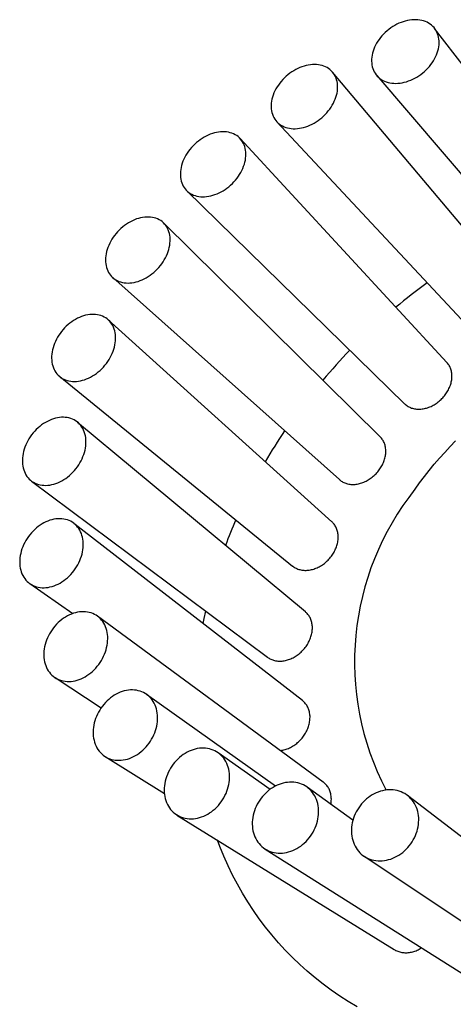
# Model space of a CAD drawing. Header units: millimetres. Extents: x 8 to 961, y 12 to 886.
# Tile 43 of 56: x 874 to 894, y 306 to 349. Entities that reach past the tile are written whole.
import ezdxf

# ---------------------------------------------------------------- set-up
doc = ezdxf.new("R2010")
doc.units = ezdxf.units.MM

msp = doc.modelspace()

# ---------------------------------------------------------------- linework, layer by layer
at = {"color": 7, "linetype": 'Continuous', "lineweight": 30}
for p, q in [((901.125, 338.492), (892.995, 349.055)), ((897.143, 336.763), (888.438, 347.101)), ((890.407, 346.955), (899.113, 336.781)), ((885.944, 344.889), (895.191, 334.987)), ((893.541, 334.15), (884.31, 344.137)), ((881.921, 341.813), (891.652, 332.306)), ((890.561, 330.832), (880.892, 340.366)), ((878.613, 337.934), (888.738, 328.922)), ((888.406, 327.035), (878.416, 336.047)), ((876.248, 333.516), (886.65, 325.064)), ((887.222, 323.02), (877.049, 331.476)), ((874.987, 328.858), (885.529, 320.993)), ((887.09, 319.06), (876.885, 326.965)), ((874.916, 324.277), (876.839, 322.947)), ((888.018, 315.426), (877.935, 322.823)), ((876.04, 320.083), (878.101, 318.74)), ((885.887, 315.247), (880.13, 319.333)), ((878.281, 316.561), (880.923, 314.907)), ((885.642, 315.095), (883.321, 316.732)), ((889.34, 313.716), (887.295, 315.195)), ((900.136, 308.428), (891.781, 314.826)), ((881.484, 313.952), (891.194, 307.946)), ((885.429, 312.435), (894.656, 306.614)), ((889.844, 312.115), (898.535, 306.328))]:
    msp.add_line(p, q, dxfattribs=at)
at = {"color": 7, "linetype": 'Continuous', "lineweight": 30, "flags": 128}
for points in [[(893.194, 348.497), (893.186, 348.581), (893.172, 348.663), (893.152, 348.742), (893.127, 348.818), (893.095, 348.891), (893.058, 348.961), (893.016, 349.027), (892.968, 349.089), (892.915, 349.146), (892.856, 349.199), (892.794, 349.247), (892.726, 349.291), (892.655, 349.329), (892.58, 349.362), (892.501, 349.389), (892.418, 349.411), (892.333, 349.428), (892.245, 349.439), (892.155, 349.444), (892.064, 349.443), (891.97, 349.437), (891.876, 349.425), (891.78, 349.407), (891.684, 349.384), (891.589, 349.355), (891.493, 349.321), (891.399, 349.282), (891.305, 349.237), (891.214, 349.188), (891.124, 349.134), (891.036, 349.076), (890.951, 349.013), (890.869, 348.947), (890.79, 348.876), (890.715, 348.802), (890.643, 348.725), (890.576, 348.646), (890.514, 348.563), (890.456, 348.479), (890.403, 348.393), (890.355, 348.305), (890.313, 348.216), (890.276, 348.126), (890.245, 348.036), (890.219, 347.946), (890.2, 347.856), (890.186, 347.767), (890.179, 347.679), (890.177, 347.592), (890.182, 347.507), (890.193, 347.424), (890.209, 347.344), (890.232, 347.266), (890.261, 347.191), (890.295, 347.12), (890.335, 347.052), (890.38, 346.988), (890.431, 346.929), (890.486, 346.873), (890.547, 346.823), (890.612, 346.777), (890.681, 346.736), (890.755, 346.701), (890.832, 346.67), (890.912, 346.645), (890.996, 346.626), (891.083, 346.613), (891.172, 346.605), (891.263, 346.602), (891.355, 346.606), (891.449, 346.615), (891.544, 346.63), (891.64, 346.65), (891.736, 346.676), (891.831, 346.708), (891.926, 346.744), (892.02, 346.786), (892.113, 346.833), (892.204, 346.885), (892.293, 346.941), (892.379, 347.001), (892.463, 347.066), (892.543, 347.135), (892.62, 347.207), (892.694, 347.282), (892.763, 347.361), (892.828, 347.442), (892.888, 347.525), (892.944, 347.61), (892.994, 347.697), (893.039, 347.786), (893.079, 347.875), (893.113, 347.965), (893.141, 348.055), (893.164, 348.145), (893.18, 348.235), (893.191, 348.324), (893.195, 348.411), (893.194, 348.497)], [(888.591, 346.841), (888.559, 346.914), (888.522, 346.983), (888.479, 347.048), (888.431, 347.109), (888.378, 347.165), (888.32, 347.217), (888.258, 347.264), (888.191, 347.305), (888.12, 347.342), (888.045, 347.373), (887.967, 347.399), (887.885, 347.419), (887.801, 347.434), (887.714, 347.443), (887.625, 347.446), (887.535, 347.443), (887.443, 347.435), (887.349, 347.42), (887.255, 347.401), (887.161, 347.375), (887.067, 347.344), (886.973, 347.308), (886.88, 347.266), (886.788, 347.22), (886.698, 347.168), (886.61, 347.112), (886.524, 347.052), (886.44, 346.987), (886.36, 346.918), (886.283, 346.846), (886.209, 346.77), (886.139, 346.692), (886.074, 346.61), (886.013, 346.527), (885.956, 346.441), (885.905, 346.353), (885.859, 346.264), (885.818, 346.174), (885.782, 346.083), (885.752, 345.992), (885.728, 345.901), (885.709, 345.811), (885.697, 345.721), (885.69, 345.633), (885.69, 345.546), (885.695, 345.461), (885.707, 345.378), (885.724, 345.298), (885.747, 345.221), (885.776, 345.146), (885.811, 345.076), (885.851, 345.009), (885.896, 344.946), (885.946, 344.887), (886.002, 344.833), (886.062, 344.784), (886.127, 344.739), (886.196, 344.7), (886.269, 344.666), (886.345, 344.638), (886.425, 344.615), (886.508, 344.597), (886.593, 344.585), (886.681, 344.579), (886.771, 344.579), (886.863, 344.585), (886.955, 344.596), (887.049, 344.613), (887.143, 344.636), (887.238, 344.664), (887.332, 344.698), (887.425, 344.737), (887.518, 344.781), (887.609, 344.83), (887.698, 344.884), (887.785, 344.942), (887.87, 345.005), (887.952, 345.071), (888.031, 345.142), (888.106, 345.216), (888.178, 345.293), (888.245, 345.373), (888.309, 345.456), (888.367, 345.541), (888.421, 345.627), (888.47, 345.716), (888.514, 345.805), (888.552, 345.896), (888.585, 345.987), (888.612, 346.078), (888.634, 346.168), (888.649, 346.258), (888.659, 346.347), (888.662, 346.435), (888.66, 346.521), (888.651, 346.605), (888.637, 346.687), (888.617, 346.766), (888.591, 346.841)], [(884.326, 344.119), (884.272, 344.175), (884.215, 344.226), (884.152, 344.272), (884.085, 344.313), (884.015, 344.348), (883.94, 344.378), (883.863, 344.402), (883.782, 344.421), (883.698, 344.434), (883.612, 344.441), (883.524, 344.443), (883.435, 344.438), (883.344, 344.428), (883.252, 344.412), (883.159, 344.39), (883.066, 344.362), (882.973, 344.329), (882.881, 344.291), (882.79, 344.247), (882.699, 344.199), (882.611, 344.145), (882.524, 344.087), (882.44, 344.024), (882.359, 343.957), (882.28, 343.887), (882.205, 343.812), (882.133, 343.735), (882.065, 343.654), (882.002, 343.571), (881.942, 343.486), (881.888, 343.398), (881.838, 343.309), (881.794, 343.218), (881.754, 343.127), (881.72, 343.035), (881.692, 342.943), (881.669, 342.851), (881.653, 342.76), (881.641, 342.669), (881.636, 342.58), (881.637, 342.493), (881.643, 342.407), (881.656, 342.324), (881.674, 342.243), (881.698, 342.166), (881.728, 342.092), (881.763, 342.021), (881.803, 341.955), (881.849, 341.893), (881.9, 341.835), (881.956, 341.781), (882.016, 341.733), (882.08, 341.689), (882.149, 341.651), (882.222, 341.619), (882.298, 341.591), (882.377, 341.57), (882.459, 341.554), (882.544, 341.544), (882.631, 341.54), (882.72, 341.541), (882.81, 341.549), (882.902, 341.562), (882.994, 341.581), (883.087, 341.606), (883.18, 341.636), (883.273, 341.672), (883.365, 341.713), (883.455, 341.759), (883.545, 341.81), (883.632, 341.866), (883.718, 341.926), (883.801, 341.991), (883.881, 342.06), (883.958, 342.132), (884.031, 342.208), (884.101, 342.287), (884.167, 342.369), (884.228, 342.454), (884.285, 342.54), (884.337, 342.629), (884.384, 342.719), (884.426, 342.81), (884.463, 342.901), (884.494, 342.993), (884.52, 343.085), (884.539, 343.177), (884.553, 343.268), (884.562, 343.358), (884.564, 343.446), (884.56, 343.533), (884.551, 343.617), (884.535, 343.699), (884.514, 343.778), (884.487, 343.854), (884.455, 343.926), (884.417, 343.995), (884.374, 344.059), (884.326, 344.119)], [(880.69, 340.516), (880.619, 340.551), (880.545, 340.58), (880.467, 340.603), (880.386, 340.621), (880.303, 340.633), (880.218, 340.639), (880.131, 340.638), (880.042, 340.632), (879.952, 340.621), (879.861, 340.603), (879.769, 340.579), (879.677, 340.55), (879.586, 340.515), (879.495, 340.475), (879.405, 340.429), (879.317, 340.379), (879.23, 340.323), (879.145, 340.263), (879.063, 340.199), (878.983, 340.13), (878.906, 340.057), (878.833, 339.981), (878.763, 339.902), (878.698, 339.819), (878.636, 339.734), (878.579, 339.647), (878.526, 339.557), (878.479, 339.467), (878.436, 339.374), (878.399, 339.282), (878.367, 339.188), (878.341, 339.095), (878.32, 339.001), (878.305, 338.909), (878.295, 338.817), (878.292, 338.727), (878.294, 338.639), (878.302, 338.553), (878.316, 338.469), (878.336, 338.388), (878.361, 338.31), (878.392, 338.236), (878.428, 338.165), (878.469, 338.099), (878.516, 338.036), (878.567, 337.979), (878.623, 337.926), (878.684, 337.878), (878.749, 337.835), (878.818, 337.798), (878.89, 337.766), (878.966, 337.739), (879.045, 337.719), (879.127, 337.704), (879.212, 337.695), (879.298, 337.692), (879.386, 337.695), (879.476, 337.704), (879.566, 337.719), (879.658, 337.74), (879.749, 337.766), (879.841, 337.798), (879.932, 337.836), (880.022, 337.879), (880.112, 337.927), (880.199, 337.98), (880.285, 338.038), (880.369, 338.1), (880.45, 338.167), (880.528, 338.238), (880.603, 338.312), (880.675, 338.39), (880.742, 338.471), (880.806, 338.555), (880.866, 338.641), (880.92, 338.729), (880.971, 338.819), (881.016, 338.911), (881.056, 339.004), (881.09, 339.097), (881.119, 339.19), (881.143, 339.284), (881.161, 339.377), (881.173, 339.469), (881.18, 339.559), (881.18, 339.649), (881.175, 339.736), (881.164, 339.821), (881.147, 339.903), (881.125, 339.983), (881.097, 340.059), (881.063, 340.131), (881.025, 340.2), (880.981, 340.265), (880.932, 340.325), (880.878, 340.38), (880.819, 340.431), (880.757, 340.476), (880.69, 340.516)], [(877.93, 336.277), (877.847, 336.288), (877.762, 336.293), (877.675, 336.292), (877.586, 336.285), (877.497, 336.272), (877.406, 336.253), (877.316, 336.228), (877.225, 336.197), (877.135, 336.161), (877.045, 336.119), (876.957, 336.072), (876.869, 336.02), (876.784, 335.963), (876.701, 335.901), (876.62, 335.835), (876.542, 335.764), (876.468, 335.69), (876.396, 335.612), (876.329, 335.531), (876.265, 335.447), (876.205, 335.36), (876.15, 335.271), (876.1, 335.18), (876.055, 335.087), (876.014, 334.993), (875.979, 334.899), (875.949, 334.804), (875.925, 334.709), (875.906, 334.615), (875.893, 334.521), (875.886, 334.428), (875.885, 334.337), (875.889, 334.247), (875.899, 334.16), (875.914, 334.076), (875.936, 333.994), (875.963, 333.915), (875.995, 333.84), (876.032, 333.769), (876.075, 333.702), (876.123, 333.64), (876.175, 333.582), (876.233, 333.529), (876.294, 333.481), (876.36, 333.439), (876.429, 333.402), (876.502, 333.37), (876.578, 333.344), (876.658, 333.324), (876.74, 333.31), (876.824, 333.302), (876.91, 333.301), (876.998, 333.305), (877.087, 333.315), (877.177, 333.331), (877.267, 333.353), (877.358, 333.38), (877.449, 333.414), (877.539, 333.453), (877.628, 333.497), (877.715, 333.547), (877.802, 333.602), (877.886, 333.661), (877.968, 333.726), (878.047, 333.794), (878.124, 333.866), (878.197, 333.943), (878.266, 334.022), (878.332, 334.105), (878.394, 334.191), (878.451, 334.279), (878.504, 334.369), (878.552, 334.46), (878.594, 334.554), (878.632, 334.648), (878.665, 334.743), (878.692, 334.837), (878.713, 334.932), (878.729, 335.027), (878.739, 335.12), (878.744, 335.212), (878.742, 335.302), (878.735, 335.391), (878.722, 335.477), (878.704, 335.56), (878.68, 335.64), (878.65, 335.717), (878.615, 335.79), (878.575, 335.859), (878.53, 335.923), (878.48, 335.984), (878.425, 336.039), (878.365, 336.09), (878.302, 336.135), (878.234, 336.175), (878.163, 336.209), (878.088, 336.238), (878.011, 336.26), (877.93, 336.277)], [(876.235, 331.692), (876.146, 331.678), (876.056, 331.658), (875.966, 331.632), (875.875, 331.601), (875.786, 331.563), (875.697, 331.52), (875.61, 331.472), (875.524, 331.418), (875.44, 331.36), (875.358, 331.297), (875.279, 331.229), (875.202, 331.157), (875.129, 331.081), (875.06, 331.002), (874.994, 330.919), (874.932, 330.833), (874.875, 330.745), (874.822, 330.654), (874.774, 330.562), (874.73, 330.468), (874.692, 330.372), (874.659, 330.276), (874.632, 330.18), (874.61, 330.084), (874.593, 329.988), (874.583, 329.893), (874.578, 329.799), (874.578, 329.706), (874.585, 329.616), (874.597, 329.527), (874.614, 329.442), (874.638, 329.359), (874.667, 329.28), (874.701, 329.204), (874.74, 329.132), (874.784, 329.065), (874.834, 329.002), (874.888, 328.944), (874.946, 328.89), (875.009, 328.842), (875.076, 328.8), (875.146, 328.762), (875.22, 328.731), (875.297, 328.706), (875.377, 328.686), (875.459, 328.672), (875.544, 328.665), (875.63, 328.663), (875.718, 328.668), (875.807, 328.679), (875.897, 328.696), (875.987, 328.719), (876.077, 328.748), (876.167, 328.782), (876.256, 328.822), (876.344, 328.868), (876.431, 328.919), (876.516, 328.975), (876.599, 329.036), (876.679, 329.101), (876.757, 329.171), (876.832, 329.245), (876.903, 329.323), (876.971, 329.404), (877.035, 329.488), (877.094, 329.576), (877.15, 329.665), (877.2, 329.757), (877.246, 329.85), (877.287, 329.945), (877.322, 330.04), (877.352, 330.137), (877.377, 330.233), (877.396, 330.329), (877.41, 330.425), (877.418, 330.519), (877.42, 330.613), (877.417, 330.704), (877.407, 330.794), (877.392, 330.881), (877.372, 330.965), (877.346, 331.046), (877.314, 331.123), (877.278, 331.197), (877.236, 331.267), (877.189, 331.332), (877.137, 331.393), (877.081, 331.448), (877.02, 331.499), (876.955, 331.545), (876.887, 331.584), (876.815, 331.619), (876.739, 331.647), (876.661, 331.67), (876.579, 331.686), (876.496, 331.697), (876.411, 331.701), (876.323, 331.7), (876.235, 331.692)], [(892.118, 328.491), (892.323, 328.776), (892.535, 329.056), (892.753, 329.332), (892.977, 329.604), (893.207, 329.872), (893.443, 330.134), (893.685, 330.392), (893.932, 330.645)], [(875.72, 327.072), (875.631, 327.034), (875.543, 326.99), (875.456, 326.941), (875.371, 326.887), (875.288, 326.827), (875.207, 326.763), (875.129, 326.694), (875.054, 326.621), (874.982, 326.544), (874.914, 326.463), (874.85, 326.379), (874.79, 326.292), (874.734, 326.202), (874.683, 326.111), (874.637, 326.017), (874.596, 325.921), (874.56, 325.825), (874.529, 325.727), (874.504, 325.63), (874.484, 325.532), (874.47, 325.435), (874.461, 325.339), (874.459, 325.243), (874.462, 325.15), (874.47, 325.058), (874.485, 324.969), (874.505, 324.882), (874.53, 324.799), (874.561, 324.718), (874.597, 324.642), (874.639, 324.569), (874.685, 324.501), (874.736, 324.437), (874.792, 324.379), (874.852, 324.325), (874.917, 324.276), (874.985, 324.233), (875.057, 324.196), (875.132, 324.164), (875.21, 324.139), (875.291, 324.119), (875.374, 324.106), (875.459, 324.098), (875.546, 324.097), (875.634, 324.102), (875.724, 324.113), (875.813, 324.131), (875.904, 324.154), (875.994, 324.184), (876.083, 324.219), (876.172, 324.26), (876.26, 324.306), (876.346, 324.358), (876.43, 324.415), (876.512, 324.477), (876.591, 324.544), (876.668, 324.615), (876.741, 324.69), (876.811, 324.769), (876.877, 324.851), (876.939, 324.937), (876.997, 325.025), (877.05, 325.116), (877.099, 325.209), (877.143, 325.304), (877.182, 325.4), (877.215, 325.497), (877.243, 325.594), (877.266, 325.692), (877.282, 325.789), (877.294, 325.886), (877.299, 325.982), (877.299, 326.077), (877.293, 326.169), (877.282, 326.26), (877.265, 326.348), (877.242, 326.433), (877.214, 326.515), (877.18, 326.593), (877.141, 326.668), (877.097, 326.738), (877.049, 326.804), (876.995, 326.866), (876.937, 326.922), (876.875, 326.973), (876.808, 327.019), (876.738, 327.059), (876.665, 327.093), (876.588, 327.122), (876.509, 327.145), (876.427, 327.161), (876.342, 327.172), (876.256, 327.176), (876.169, 327.174), (876.08, 327.166), (875.99, 327.151), (875.9, 327.131), (875.81, 327.105), (875.72, 327.072)], [(876.421, 322.733), (876.338, 322.673), (876.258, 322.608), (876.181, 322.538), (876.106, 322.465), (876.036, 322.387), (875.969, 322.305), (875.906, 322.22), (875.847, 322.132), (875.793, 322.041), (875.744, 321.948), (875.699, 321.854), (875.66, 321.757), (875.626, 321.659), (875.597, 321.561), (875.574, 321.462), (875.556, 321.364), (875.544, 321.265), (875.538, 321.168), (875.537, 321.072), (875.543, 320.977), (875.553, 320.884), (875.57, 320.794), (875.592, 320.706), (875.62, 320.622), (875.653, 320.541), (875.692, 320.463), (875.735, 320.39), (875.784, 320.321), (875.837, 320.256), (875.895, 320.197), (875.957, 320.143), (876.023, 320.094), (876.093, 320.05), (876.167, 320.012), (876.243, 319.98), (876.323, 319.954), (876.405, 319.935), (876.49, 319.921), (876.576, 319.914), (876.664, 319.912), (876.753, 319.918), (876.843, 319.929), (876.933, 319.947), (877.024, 319.97), (877.114, 320), (877.204, 320.036), (877.293, 320.077), (877.38, 320.124), (877.466, 320.177), (877.55, 320.234), (877.631, 320.297), (877.71, 320.364), (877.786, 320.436), (877.858, 320.512), (877.927, 320.592), (877.992, 320.675), (878.053, 320.762), (878.109, 320.851), (878.161, 320.943), (878.208, 321.037), (878.25, 321.132), (878.287, 321.23), (878.318, 321.328), (878.344, 321.426), (878.365, 321.525), (878.379, 321.624), (878.389, 321.722), (878.392, 321.818), (878.39, 321.914), (878.382, 322.008), (878.368, 322.099), (878.348, 322.188), (878.323, 322.274), (878.293, 322.357), (878.257, 322.437), (878.216, 322.512), (878.17, 322.583), (878.119, 322.65), (878.063, 322.712), (878.003, 322.769), (877.939, 322.821), (877.871, 322.867), (877.799, 322.907), (877.724, 322.942), (877.646, 322.971), (877.565, 322.994), (877.482, 323.011), (877.396, 323.021), (877.309, 323.026), (877.22, 323.024), (877.131, 323.015), (877.041, 323.001), (876.95, 322.98), (876.86, 322.954), (876.769, 322.921), (876.68, 322.882), (876.592, 322.838), (876.505, 322.788), (876.421, 322.733)], [(882.656, 322.494), (882.702, 322.722), (882.773, 323.049)], [(878.288, 318.971), (878.218, 318.892), (878.152, 318.81), (878.09, 318.724), (878.033, 318.636), (877.98, 318.544), (877.931, 318.451), (877.888, 318.355), (877.85, 318.258), (877.818, 318.159), (877.791, 318.06), (877.769, 317.96), (877.753, 317.861), (877.743, 317.762), (877.739, 317.663), (877.74, 317.566), (877.748, 317.471), (877.761, 317.377), (877.78, 317.286), (877.804, 317.197), (877.834, 317.112), (877.869, 317.03), (877.91, 316.952), (877.956, 316.878), (878.006, 316.808), (878.062, 316.743), (878.122, 316.683), (878.186, 316.628), (878.254, 316.578), (878.326, 316.534), (878.401, 316.496), (878.48, 316.464), (878.561, 316.437), (878.645, 316.417), (878.731, 316.403), (878.819, 316.395), (878.908, 316.394), (878.998, 316.399), (879.089, 316.41), (879.181, 316.428), (879.272, 316.451), (879.363, 316.481), (879.453, 316.517), (879.543, 316.559), (879.63, 316.606), (879.716, 316.659), (879.8, 316.717), (879.881, 316.78), (879.96, 316.847), (880.035, 316.92), (880.107, 316.996), (880.175, 317.077), (880.239, 317.16), (880.299, 317.248), (880.354, 317.338), (880.405, 317.43), (880.451, 317.525), (880.491, 317.622), (880.526, 317.719), (880.556, 317.818), (880.581, 317.918), (880.599, 318.017), (880.612, 318.117), (880.619, 318.216), (880.621, 318.313), (880.616, 318.41), (880.606, 318.504), (880.59, 318.597), (880.569, 318.687), (880.542, 318.774), (880.509, 318.857), (880.471, 318.937), (880.428, 319.014), (880.379, 319.086), (880.326, 319.153), (880.269, 319.216), (880.206, 319.273), (880.14, 319.326), (880.07, 319.373), (879.996, 319.414), (879.919, 319.449), (879.84, 319.478), (879.757, 319.502), (879.672, 319.519), (879.585, 319.53), (879.497, 319.534), (879.407, 319.532), (879.316, 319.524), (879.225, 319.51), (879.133, 319.489), (879.042, 319.462), (878.951, 319.43), (878.862, 319.391), (878.773, 319.346), (878.686, 319.296), (878.601, 319.241), (878.519, 319.18), (878.439, 319.115), (878.362, 319.045), (878.288, 318.971)], [(881.196, 316.041), (881.144, 315.949), (881.097, 315.855), (881.055, 315.759), (881.018, 315.661), (880.986, 315.562), (880.96, 315.462), (880.94, 315.362), (880.926, 315.262), (880.917, 315.162), (880.915, 315.063), (880.918, 314.965), (880.927, 314.869), (880.942, 314.775), (880.963, 314.683), (880.989, 314.594), (881.021, 314.508), (881.059, 314.425), (881.101, 314.346), (881.149, 314.271), (881.202, 314.201), (881.259, 314.135), (881.321, 314.075), (881.388, 314.019), (881.458, 313.969), (881.532, 313.924), (881.609, 313.885), (881.689, 313.852), (881.773, 313.826), (881.858, 313.805), (881.946, 313.791), (882.035, 313.783), (882.126, 313.781), (882.218, 313.786), (882.31, 313.797), (882.403, 313.814), (882.495, 313.837), (882.587, 313.867), (882.678, 313.903), (882.768, 313.944), (882.857, 313.992), (882.943, 314.044), (883.027, 314.102), (883.109, 314.166), (883.187, 314.234), (883.263, 314.306), (883.334, 314.383), (883.402, 314.463), (883.466, 314.548), (883.525, 314.635), (883.58, 314.726), (883.63, 314.819), (883.675, 314.914), (883.714, 315.011), (883.748, 315.109), (883.777, 315.209), (883.8, 315.309), (883.817, 315.409), (883.829, 315.509), (883.834, 315.608), (883.834, 315.707), (883.828, 315.804), (883.816, 315.899), (883.798, 315.992), (883.774, 316.083), (883.745, 316.17), (883.71, 316.255), (883.67, 316.336), (883.625, 316.412), (883.575, 316.485), (883.52, 316.553), (883.46, 316.616), (883.396, 316.675), (883.327, 316.728), (883.255, 316.775), (883.18, 316.817), (883.101, 316.853), (883.019, 316.882), (882.935, 316.906), (882.848, 316.924), (882.759, 316.935), (882.669, 316.94), (882.578, 316.938), (882.486, 316.93), (882.393, 316.916), (882.301, 316.896), (882.208, 316.869), (882.117, 316.836), (882.026, 316.798), (881.937, 316.753), (881.849, 316.703), (881.764, 316.648), (881.681, 316.587), (881.601, 316.522), (881.524, 316.452), (881.451, 316.377), (881.381, 316.298), (881.315, 316.216), (881.253, 316.13), (881.196, 316.041)], [(884.946, 314.143), (884.916, 314.044), (884.891, 313.944), (884.872, 313.843), (884.858, 313.743), (884.851, 313.643), (884.85, 313.543), (884.854, 313.445), (884.865, 313.348), (884.881, 313.254), (884.904, 313.161), (884.932, 313.072), (884.965, 312.985), (885.005, 312.902), (885.049, 312.823), (885.099, 312.748), (885.153, 312.677), (885.213, 312.61), (885.277, 312.549), (885.345, 312.493), (885.417, 312.442), (885.493, 312.397), (885.572, 312.358), (885.654, 312.324), (885.739, 312.297), (885.827, 312.276), (885.916, 312.261), (886.007, 312.253), (886.099, 312.251), (886.193, 312.255), (886.286, 312.266), (886.381, 312.283), (886.474, 312.306), (886.568, 312.335), (886.66, 312.371), (886.751, 312.412), (886.84, 312.459), (886.927, 312.512), (887.012, 312.57), (887.094, 312.633), (887.173, 312.7), (887.249, 312.773), (887.321, 312.85), (887.389, 312.93), (887.453, 313.015), (887.512, 313.102), (887.566, 313.193), (887.616, 313.286), (887.66, 313.381), (887.699, 313.479), (887.732, 313.577), (887.76, 313.677), (887.782, 313.777), (887.798, 313.878), (887.809, 313.978), (887.813, 314.078), (887.811, 314.177), (887.804, 314.274), (887.79, 314.37), (887.771, 314.464), (887.746, 314.555), (887.715, 314.643), (887.678, 314.728), (887.637, 314.809), (887.589, 314.886), (887.537, 314.959), (887.48, 315.028), (887.419, 315.092), (887.352, 315.151), (887.282, 315.204), (887.208, 315.252), (887.131, 315.294), (887.05, 315.331), (886.966, 315.361), (886.88, 315.385), (886.792, 315.403), (886.702, 315.415), (886.61, 315.42), (886.517, 315.419), (886.423, 315.411), (886.329, 315.398), (886.235, 315.378), (886.142, 315.351), (886.049, 315.319), (885.957, 315.28), (885.867, 315.236), (885.779, 315.186), (885.693, 315.131), (885.609, 315.071), (885.528, 315.005), (885.451, 314.935), (885.377, 314.86), (885.307, 314.781), (885.241, 314.699), (885.18, 314.613), (885.123, 314.524), (885.071, 314.432), (885.024, 314.337), (884.983, 314.241), (884.946, 314.143)], [(889.283, 313.407), (889.276, 313.307), (889.276, 313.208), (889.281, 313.109), (889.293, 313.012), (889.311, 312.918), (889.334, 312.825), (889.364, 312.735), (889.399, 312.648), (889.439, 312.565), (889.485, 312.485), (889.537, 312.41), (889.593, 312.338), (889.654, 312.272), (889.719, 312.21), (889.789, 312.153), (889.863, 312.102), (889.941, 312.057), (890.021, 312.017), (890.105, 311.983), (890.192, 311.956), (890.281, 311.934), (890.372, 311.919), (890.465, 311.91), (890.559, 311.907), (890.654, 311.911), (890.749, 311.921), (890.844, 311.938), (890.94, 311.961), (891.034, 311.99), (891.128, 312.025), (891.22, 312.066), (891.31, 312.113), (891.399, 312.165), (891.484, 312.222), (891.567, 312.285), (891.647, 312.353), (891.723, 312.425), (891.796, 312.501), (891.864, 312.582), (891.928, 312.666), (891.988, 312.754), (892.042, 312.844), (892.091, 312.937), (892.136, 313.032), (892.174, 313.13), (892.207, 313.228), (892.235, 313.328), (892.256, 313.428), (892.272, 313.529), (892.281, 313.63), (892.285, 313.729), (892.282, 313.828), (892.274, 313.926), (892.259, 314.022), (892.238, 314.116), (892.212, 314.207), (892.18, 314.295), (892.142, 314.381), (892.099, 314.462), (892.05, 314.54), (891.996, 314.613), (891.937, 314.682), (891.874, 314.747), (891.806, 314.806), (891.735, 314.859), (891.659, 314.908), (891.58, 314.95), (891.497, 314.987), (891.412, 315.018), (891.324, 315.043), (891.234, 315.061), (891.142, 315.073), (891.049, 315.079), (890.954, 315.078), (890.859, 315.071), (890.763, 315.058), (890.668, 315.038), (890.573, 315.012), (890.479, 314.98), (890.386, 314.942), (890.295, 314.898), (890.205, 314.849), (890.118, 314.794), (890.034, 314.734), (889.953, 314.668), (889.875, 314.598), (889.8, 314.524), (889.73, 314.445), (889.663, 314.363), (889.602, 314.277), (889.545, 314.188), (889.493, 314.096), (889.446, 314.002), (889.404, 313.906), (889.369, 313.808), (889.338, 313.709), (889.314, 313.609), (889.295, 313.508), (889.283, 313.407)], [(889.533, 305.391), (889.139, 305.626), (888.754, 305.874), (888.378, 306.133), (888.011, 306.404), (887.653, 306.685), (887.306, 306.978), (886.968, 307.282), (886.641, 307.596), (886.323, 307.921), (886.017, 308.256), (885.721, 308.601), (885.437, 308.955), (885.163, 309.32), (884.901, 309.693), (884.651, 310.075), (884.412, 310.466), (884.186, 310.866), (883.971, 311.274), (883.769, 311.689), (883.579, 312.113), (883.402, 312.543), (883.29, 312.835)]]:
    msp.add_lwpolyline(points, dxfattribs=at)
at = {"color": 7, "linetype": 'Continuous', "lineweight": 30}
for centre, radius, start, end in [((908.193, 316.403), 26.365, 126.1118, 129.952), ((908.33, 316.23), 26.585, 136.0023, 139.8865), ((907.51, 316.829), 25.569, 146.0773, 149.7228), ((901.762, 320.787), 12.344, 141.3824, 207.6077), ((905.758, 317.712), 23.604, 156.4956, 159.4765)]:
    msp.add_arc(centre, radius, start, end, dxfattribs=at)
for points, knots in [([(891.653, 332.307), (891.667, 332.293), (891.703, 332.258), (891.767, 332.212), (891.842, 332.167), (891.922, 332.13), (892.008, 332.1), (892.098, 332.079), (892.191, 332.067), (892.287, 332.062), (892.385, 332.066), (892.485, 332.079), (892.584, 332.1), (892.684, 332.129), (892.784, 332.166), (892.882, 332.211), (892.977, 332.262), (893.069, 332.321), (893.159, 332.386), (893.244, 332.458), (893.324, 332.535), (893.399, 332.616), (893.469, 332.703), (893.532, 332.793), (893.588, 332.886), (893.637, 332.982), (893.679, 333.08), (893.713, 333.179), (893.739, 333.278), (893.757, 333.376), (893.766, 333.475), (893.767, 333.572), (893.76, 333.665), (893.745, 333.756), (893.72, 333.844), (893.688, 333.928), (893.648, 334.006), (893.601, 334.079), (893.564, 334.127), (893.542, 334.149), (893.54, 334.15)], [0, 0, 0, 0, 0.019309, 0.046981, 0.073886, 0.100791, 0.128479, 0.156167, 0.18304, 0.209912, 0.237568, 0.265225, 0.292037, 0.318849, 0.346444, 0.374039, 0.40079, 0.427541, 0.455072, 0.482603, 0.509317, 0.53603, 0.56352, 0.59101, 0.617721, 0.644432, 0.671917, 0.699403, 0.726148, 0.752893, 0.780412, 0.807931, 0.834736, 0.86154, 0.889119, 0.916699, 0.943564, 0.97043, 0.998074, 1, 1, 1, 1]), ([(888.739, 328.923), (888.744, 328.918), (888.77, 328.893), (888.824, 328.855), (888.899, 328.809), (888.979, 328.772), (889.064, 328.743), (889.154, 328.721), (889.247, 328.708), (889.342, 328.704), (889.44, 328.708), (889.539, 328.721), (889.639, 328.742), (889.739, 328.771), (889.837, 328.808), (889.935, 328.854), (890.03, 328.906), (890.122, 328.965), (890.211, 329.031), (890.296, 329.103), (890.376, 329.181), (890.451, 329.263), (890.519, 329.35), (890.582, 329.441), (890.638, 329.535), (890.687, 329.631), (890.728, 329.729), (890.762, 329.829), (890.787, 329.929), (890.805, 330.028), (890.814, 330.126), (890.815, 330.223), (890.807, 330.318), (890.791, 330.409), (890.767, 330.497), (890.735, 330.581), (890.695, 330.66), (890.648, 330.733), (890.603, 330.79), (890.571, 330.82), (890.56, 330.831)], [0, 0, 0, 0, 0.006471, 0.034117, 0.061764, 0.088669, 0.115574, 0.143262, 0.170949, 0.197845, 0.22474, 0.25242, 0.2801, 0.306947, 0.333794, 0.361425, 0.389056, 0.415839, 0.442623, 0.470187, 0.497752, 0.524483, 0.551214, 0.578723, 0.606231, 0.63294, 0.659649, 0.687133, 0.714617, 0.741341, 0.768065, 0.795563, 0.823061, 0.849833, 0.876605, 0.904151, 0.931697, 0.958532, 0.985368, 1, 1, 1, 1]), ([(886.65, 325.064), (886.651, 325.063), (886.674, 325.042), (886.725, 325.008), (886.801, 324.964), (886.883, 324.929), (886.969, 324.901), (887.059, 324.882), (887.153, 324.871), (887.249, 324.869), (887.347, 324.876), (887.445, 324.89), (887.545, 324.914), (887.645, 324.945), (887.743, 324.985), (887.839, 325.032), (887.934, 325.086), (888.026, 325.148), (888.113, 325.216), (888.195, 325.289), (888.274, 325.369), (888.347, 325.454), (888.414, 325.542), (888.474, 325.634), (888.528, 325.73), (888.574, 325.828), (888.613, 325.927), (888.644, 326.027), (888.667, 326.127), (888.682, 326.228), (888.689, 326.326), (888.687, 326.422), (888.677, 326.517), (888.659, 326.609), (888.632, 326.695), (888.598, 326.778), (888.556, 326.856), (888.506, 326.928), (888.456, 326.988), (888.42, 327.021), (888.405, 327.034)], [0, 0, 0, 0, 0.001972, 0.028815, 0.056434, 0.084054, 0.110952, 0.137849, 0.165528, 0.193206, 0.220116, 0.247026, 0.27472, 0.302414, 0.329291, 0.356169, 0.383831, 0.411493, 0.43831, 0.465128, 0.492728, 0.520328, 0.547085, 0.573842, 0.601378, 0.628915, 0.655634, 0.682352, 0.709848, 0.737343, 0.764059, 0.790776, 0.818267, 0.845758, 0.872508, 0.899259, 0.926784, 0.954308, 0.981118, 1, 1, 1, 1]), ([(885.529, 320.993), (885.552, 320.977), (885.598, 320.944), (885.676, 320.904), (885.759, 320.87), (885.847, 320.845), (885.938, 320.828), (886.031, 320.819), (886.128, 320.819), (886.227, 320.828), (886.326, 320.845), (886.424, 320.87), (886.524, 320.904), (886.622, 320.946), (886.717, 320.995), (886.81, 321.052), (886.901, 321.116), (886.987, 321.186), (887.068, 321.262), (887.145, 321.343), (887.216, 321.43), (887.281, 321.521), (887.339, 321.614), (887.39, 321.71), (887.434, 321.81), (887.47, 321.911), (887.498, 322.011), (887.518, 322.112), (887.531, 322.213), (887.534, 322.312), (887.53, 322.408), (887.517, 322.502), (887.496, 322.593), (887.467, 322.68), (887.43, 322.762), (887.386, 322.838), (887.334, 322.909), (887.279, 322.97), (887.239, 323.004), (887.222, 323.019)], [0, 0, 0, 0, 0.025883, 0.0527, 0.080293, 0.107885, 0.13477, 0.161654, 0.189318, 0.216981, 0.243899, 0.270817, 0.298518, 0.326219, 0.353124, 0.380029, 0.407718, 0.435408, 0.462263, 0.489117, 0.516756, 0.544394, 0.571185, 0.597976, 0.625548, 0.65312, 0.67986, 0.7066, 0.734118, 0.761636, 0.788356, 0.815077, 0.842573, 0.870069, 0.896807, 0.923546, 0.951058, 0.978571, 1, 1, 1, 1]), ([(886.097, 316.836), (886.119, 316.838), (886.174, 316.843), (886.263, 316.862), (886.363, 316.891), (886.461, 316.927), (886.557, 316.972), (886.653, 317.024), (886.745, 317.084), (886.833, 317.15), (886.917, 317.222), (886.997, 317.301), (887.072, 317.385), (887.14, 317.473), (887.201, 317.565), (887.257, 317.661), (887.305, 317.76), (887.346, 317.86), (887.378, 317.961), (887.403, 318.063), (887.42, 318.165), (887.428, 318.266), (887.429, 318.364), (887.42, 318.461), (887.404, 318.555), (887.379, 318.645), (887.347, 318.73), (887.306, 318.811), (887.258, 318.886), (887.204, 318.955), (887.148, 319.013), (887.107, 319.045), (887.089, 319.059)], [0, 0, 0, 0, 0.0224932, 0.0570072, 0.0915212, 0.1251157, 0.1587102, 0.1932809, 0.2278515, 0.2614407, 0.2950298, 0.3295979, 0.3641661, 0.397699, 0.4312319, 0.4657436, 0.5002552, 0.5337089, 0.5671626, 0.6015922, 0.6360218, 0.6694068, 0.7027919, 0.7371488, 0.7715058, 0.8048582, 0.8382105, 0.8725312, 0.9068518, 0.9402182, 0.9735846, 1, 1, 1, 1]), ([(888.359, 314.426), (888.36, 314.434), (888.369, 314.476), (888.377, 314.553), (888.382, 314.654), (888.378, 314.753), (888.366, 314.848), (888.345, 314.942), (888.316, 315.031), (888.28, 315.115), (888.236, 315.194), (888.184, 315.268), (888.126, 315.335), (888.07, 315.388), (888.032, 315.415), (888.018, 315.425)], [0, 0, 0, 0, 0.019123, 0.10502, 0.190918, 0.274188, 0.357457, 0.443154, 0.52885, 0.611995, 0.69514, 0.780702, 0.866264, 0.949394, 1, 1, 1, 1]), ([(891.195, 307.947), (891.204, 307.941), (891.238, 307.919), (891.304, 307.888), (891.389, 307.855), (891.479, 307.83), (891.572, 307.814), (891.668, 307.807), (891.766, 307.808), (891.865, 307.818), (891.965, 307.836), (892.065, 307.863), (892.163, 307.898), (892.26, 307.941), (892.343, 307.985), (892.393, 308.017), (892.412, 308.03)], [0, 0, 0, 0, 0.027541, 0.105899, 0.182042, 0.258186, 0.335416, 0.413771, 0.489948, 0.566125, 0.643385, 0.721767, 0.798105, 0.874443, 0.951866, 1, 1, 1, 1])]:
    msp.add_open_spline(points, degree=3, knots=knots, dxfattribs=at)

doc.saveas('drawing.dxf')
